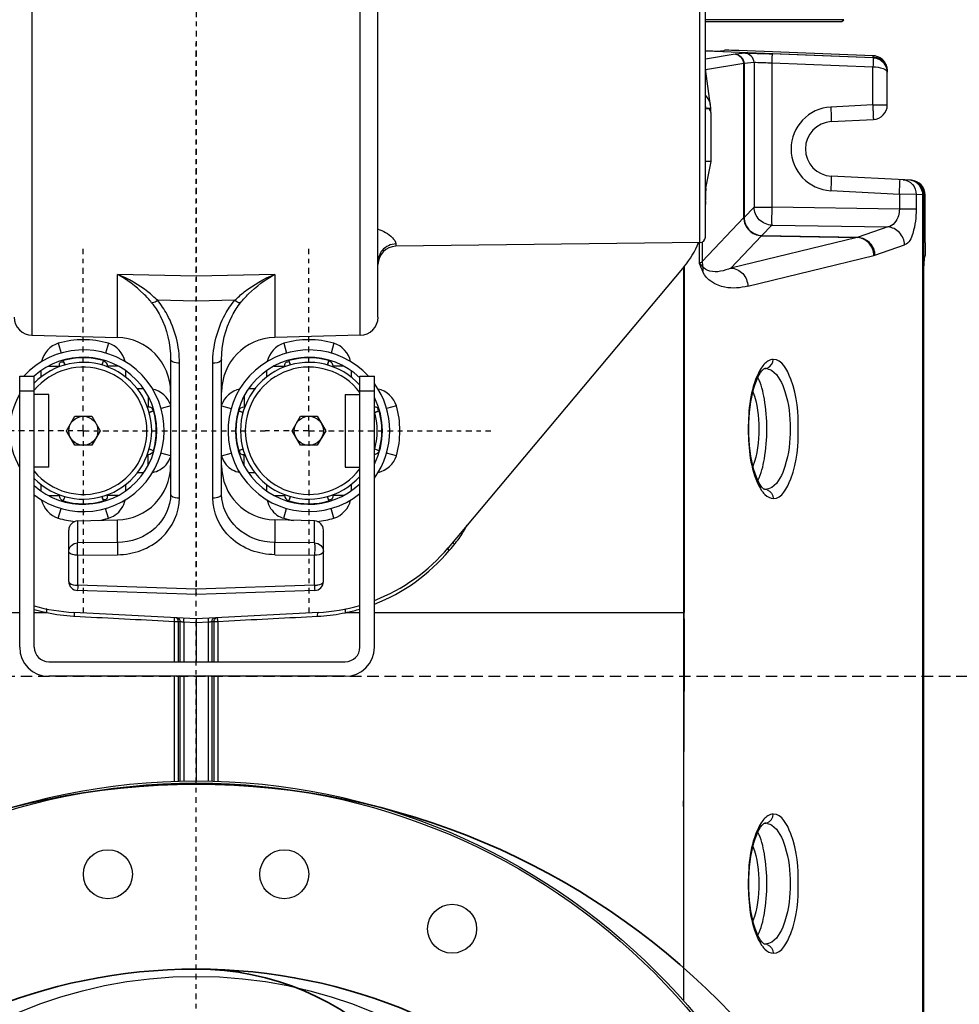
# Model space of a CAD drawing. Header units: inches. Extents: x 22575 to 24734, y 6028 to 6659.
# Tile 34 of 163: x 24589 to 24609, y 6302 to 6323. Entities that reach past the tile are written whole.
import ezdxf

# ---------------------------------------------------------------- set-up
doc = ezdxf.new("R2010")
doc.units = ezdxf.units.IN
doc.header["$LTSCALE"] = 0.5
doc.header["$MEASUREMENT"] = 0
doc.linetypes.add('CENTER', pattern=[2, 1.25, -0.25, 0.25, -0.25])
doc.linetypes.add('DASHED', pattern=[0.75, 0.5, -0.25])
doc.layers.add('CL', color=1, linetype='Continuous')
doc.layers.add('D-EQUIP-F', color=132, linetype='DASHED', lineweight=30)
doc.layers.add('D-PIPE-LARG', color=153, linetype='Continuous', lineweight=35)

# ---------------------------------------------------------------- blocks, each defined once
blk = doc.blocks.new('Flygt Large 14 MGD')
at = {"color": 7, "linetype": 'Continuous'}
for p, q in [((24484.731, 6566.366), (24484.731, 6536.857)), ((24484.75, 6566.366), (24484.75, 6536.857)), ((24489.931, 6538.426), (24489.931, 6554.305)), ((24488.163, 6553.078), (24488.172, 6553.078)), ((24488.163, 6553.078), (24488.174, 6553.077)), ((24488.172, 6553.078), (24488.174, 6553.078)), ((24488.163, 6550.461), (24488.174, 6550.461)), ((24488.172, 6550.461), (24488.163, 6550.461)), ((24488.174, 6550.461), (24488.172, 6550.461)), ((24500.014, 6547.281), (24500.014, 6549.557)), ((24500.092, 6549.555), (24500.092, 6547.281)), ((24500.138, 6547.281), (24500.138, 6549.553)), ((24500.215, 6549.551), (24500.215, 6547.281)), ((24500.482, 6547.281), (24500.482, 6549.539)), ((24500.748, 6547.281), (24500.748, 6549.551)), ((24500.825, 6549.553), (24500.825, 6547.281)), ((24500.871, 6547.281), (24500.871, 6549.555)), ((24500.949, 6549.557), (24500.949, 6547.281)), ((24497.253, 6547.281), (24503.671, 6547.281)), ((24503.671, 6546.966), (24497.253, 6546.966)), ((24500.014, 6546.093), (24500.014, 6546.966)), ((24500.092, 6546.966), (24500.092, 6546.093)), ((24500.138, 6546.096), (24500.138, 6546.966)), ((24500.215, 6546.966), (24500.215, 6546.103)), ((24500.482, 6546.036), (24500.482, 6546.966)), ((24500.748, 6546.103), (24500.748, 6546.966)), ((24500.825, 6546.966), (24500.825, 6546.096)), ((24500.871, 6546.093), (24500.871, 6546.966)), ((24500.949, 6546.966), (24500.949, 6546.093)), ((24496.623, 6546.651), (24496.623, 6540.785)), ((24496.938, 6546.651), (24496.938, 6540.785)), ((24503.986, 6546.651), (24503.986, 6540.785)), ((24504.301, 6546.651), (24504.301, 6540.785)), ((24497.835, 6545.898), (24500.482, 6546.036)), ((24500.014, 6546.093), (24499.771, 6546.08)), ((24500.138, 6546.096), (24500.092, 6546.095)), ((24500.482, 6546.117), (24500.215, 6546.103)), ((24500.748, 6546.103), (24500.482, 6546.117)), ((24500.482, 6546.036), (24503.129, 6545.898)), ((24500.871, 6546.093), (24500.825, 6546.097)), ((24501.192, 6546.08), (24500.949, 6546.093)), ((24489.914, 6538.411), (24489.914, 6545.903)), ((24496.623, 6545.903), (24489.931, 6545.903)), ((24489.932, 6538.428), (24489.932, 6545.903)), ((24497.25, 6545.903), (24496.938, 6545.903)), ((24503.986, 6545.903), (24503.713, 6545.903)), ((24511.05, 6545.903), (24504.301, 6545.903)), ((24497.916, 6545.422), (24500.477, 6545.51)), ((24497.918, 6545.311), (24500.482, 6545.397)), ((24500.477, 6545.51), (24503.048, 6545.422)), ((24500.482, 6545.397), (24503.046, 6545.311)), ((24497.726, 6545.226), (24497.726, 6544.116)), ((24497.918, 6545.311), (24497.918, 6544.661)), ((24503.046, 6544.661), (24503.046, 6545.311)), ((24503.238, 6545.226), (24503.238, 6544.116)), ((24489.918, 6538.411), (24495.025, 6544.497)), ((24494.964, 6544.514), (24494.903, 6544.441)), ((24495.001, 6544.558), (24494.964, 6544.514)), ((24498.78, 6544.65), (24497.918, 6544.661)), ((24503.046, 6544.661), (24502.183, 6544.65)), ((24494.903, 6544.441), (24494.891, 6544.427)), ((24497.918, 6544.395), (24497.918, 6543.919)), ((24497.918, 6544.395), (24498.78, 6544.384)), ((24498.78, 6543.896), (24498.78, 6544.384)), ((24502.183, 6544.384), (24503.046, 6544.395)), ((24502.183, 6544.384), (24502.183, 6543.896)), ((24503.046, 6543.919), (24503.046, 6544.395)), ((24497.498, 6543.86), (24497.559, 6543.647)), ((24497.918, 6543.919), (24498.78, 6543.896)), ((24498.583, 6543.86), (24498.523, 6543.647)), ((24503.046, 6543.919), (24502.183, 6543.896)), ((24502.38, 6543.86), (24502.441, 6543.647)), ((24503.465, 6543.86), (24503.404, 6543.647)), ((24497.603, 6543.494), (24497.606, 6543.485)), ((24497.644, 6543.392), (24497.606, 6543.485)), ((24498.476, 6543.485), (24498.437, 6543.392)), ((24498.479, 6543.494), (24498.476, 6543.485)), ((24500.122, 6543.42), (24500.122, 6540.504)), ((24500.841, 6543.42), (24500.841, 6540.504)), ((24502.485, 6543.494), (24502.488, 6543.485)), ((24502.526, 6543.392), (24502.488, 6543.485)), ((24503.358, 6543.485), (24503.319, 6543.392)), ((24503.361, 6543.494), (24503.358, 6543.485)), ((24488.163, 6543.235), (24488.172, 6543.235)), ((24488.163, 6543.235), (24488.174, 6543.235)), ((24488.172, 6543.235), (24488.174, 6543.235)), ((24497.129, 6543.132), (24497.129, 6543.269)), ((24497.29, 6543.367), (24497.522, 6543.367)), ((24497.522, 6543.367), (24497.527, 6543.354)), ((24497.522, 6543.367), (24497.522, 6543.352)), ((24498.554, 6543.354), (24498.559, 6543.367)), ((24498.791, 6543.367), (24498.559, 6543.367)), ((24498.559, 6543.352), (24498.559, 6543.367)), ((24498.953, 6543.269), (24498.953, 6543.132)), ((24499.931, 6543.335), (24499.931, 6540.42)), ((24501.033, 6540.42), (24501.033, 6543.335)), ((24502.011, 6543.132), (24502.011, 6543.269)), ((24502.172, 6543.367), (24502.404, 6543.367)), ((24502.404, 6543.367), (24502.409, 6543.354)), ((24502.404, 6543.367), (24502.404, 6543.352)), ((24503.436, 6543.354), (24503.441, 6543.367)), ((24503.673, 6543.367), (24503.441, 6543.367)), ((24503.441, 6543.352), (24503.441, 6543.367)), ((24503.834, 6543.269), (24503.834, 6543.132)), ((24499.206, 6542.878), (24499.343, 6542.878)), ((24501.62, 6542.878), (24501.757, 6542.878)), ((24497.253, 6542.754), (24496.938, 6542.754)), ((24497.253, 6541.179), (24497.253, 6542.754)), ((24499.441, 6542.717), (24499.441, 6542.485)), ((24501.522, 6542.717), (24501.522, 6542.485)), ((24503.671, 6542.754), (24503.986, 6542.754)), ((24503.671, 6542.754), (24503.671, 6541.179)), ((24496.147, 6542.509), (24496.36, 6542.448)), ((24496.513, 6542.404), (24496.522, 6542.401)), ((24496.522, 6542.401), (24496.615, 6542.363)), ((24499.441, 6542.485), (24499.427, 6542.485)), ((24499.441, 6542.485), (24499.429, 6542.48)), ((24499.467, 6542.363), (24499.56, 6542.401)), ((24499.569, 6542.404), (24499.56, 6542.401)), ((24499.934, 6542.509), (24499.722, 6542.448)), ((24501.029, 6542.509), (24501.242, 6542.448)), ((24501.395, 6542.404), (24501.404, 6542.401)), ((24501.404, 6542.401), (24501.497, 6542.363)), ((24501.536, 6542.485), (24501.522, 6542.485)), ((24501.535, 6542.48), (24501.522, 6542.485)), ((24497.677, 6541.966), (24497.859, 6542.281)), ((24497.859, 6542.281), (24498.223, 6542.281)), ((24498.223, 6542.281), (24498.404, 6541.966)), ((24502.559, 6541.966), (24502.741, 6542.281)), ((24502.741, 6542.281), (24503.105, 6542.281)), ((24503.105, 6542.281), (24503.286, 6541.966)), ((24497.859, 6541.651), (24497.677, 6541.966)), ((24498.404, 6541.966), (24498.223, 6541.651)), ((24502.741, 6541.651), (24502.559, 6541.966)), ((24503.286, 6541.966), (24503.105, 6541.651)), ((24496.513, 6541.528), (24496.522, 6541.531)), ((24496.615, 6541.57), (24496.522, 6541.531)), ((24498.223, 6541.651), (24497.859, 6541.651)), ((24499.56, 6541.531), (24499.467, 6541.57)), ((24499.569, 6541.528), (24499.56, 6541.531)), ((24501.395, 6541.528), (24501.404, 6541.531)), ((24501.497, 6541.57), (24501.404, 6541.531)), ((24503.105, 6541.651), (24502.741, 6541.651)), ((24496.147, 6541.424), (24496.359, 6541.484)), ((24499.427, 6541.448), (24499.441, 6541.448)), ((24499.429, 6541.452), (24499.441, 6541.448)), ((24499.441, 6541.215), (24499.441, 6541.448)), ((24499.934, 6541.424), (24499.722, 6541.484)), ((24501.029, 6541.424), (24501.241, 6541.484)), ((24501.522, 6541.448), (24501.535, 6541.452)), ((24501.522, 6541.448), (24501.536, 6541.448)), ((24501.522, 6541.215), (24501.522, 6541.448)), ((24496.938, 6541.1), (24496.623, 6541.1)), ((24497.253, 6541.179), (24496.938, 6541.179)), ((24503.671, 6541.179), (24503.986, 6541.179)), ((24504.301, 6541.1), (24503.986, 6541.1)), ((24499.344, 6541.054), (24499.206, 6541.054)), ((24501.757, 6541.054), (24501.62, 6541.054)), ((24496.938, 6540.785), (24496.623, 6540.785)), ((24497.129, 6540.663), (24497.129, 6540.8)), ((24498.953, 6540.8), (24498.953, 6540.663)), ((24502.011, 6540.663), (24502.011, 6540.8)), ((24503.834, 6540.8), (24503.834, 6540.663)), ((24504.301, 6540.785), (24503.986, 6540.785)), ((24488.163, 6540.618), (24488.174, 6540.619)), ((24488.172, 6540.618), (24488.163, 6540.618)), ((24488.174, 6540.618), (24488.172, 6540.618)), ((24497.29, 6540.566), (24497.522, 6540.566)), ((24497.522, 6540.58), (24497.522, 6540.566)), ((24497.527, 6540.578), (24497.522, 6540.566)), ((24497.603, 6540.438), (24497.606, 6540.447)), ((24497.606, 6540.447), (24497.644, 6540.54)), ((24498.437, 6540.54), (24498.476, 6540.447)), ((24498.479, 6540.438), (24498.476, 6540.447)), ((24498.559, 6540.566), (24498.554, 6540.578)), ((24498.559, 6540.566), (24498.559, 6540.58)), ((24498.792, 6540.566), (24498.559, 6540.566)), ((24502.172, 6540.566), (24502.404, 6540.566)), ((24502.404, 6540.58), (24502.404, 6540.566)), ((24502.409, 6540.578), (24502.404, 6540.566)), ((24502.485, 6540.438), (24502.488, 6540.447)), ((24502.488, 6540.447), (24502.526, 6540.54)), ((24503.319, 6540.54), (24503.358, 6540.447)), ((24503.361, 6540.438), (24503.358, 6540.447)), ((24503.441, 6540.566), (24503.436, 6540.578)), ((24503.441, 6540.566), (24503.441, 6540.58)), ((24503.674, 6540.566), (24503.441, 6540.566)), ((24497.498, 6540.073), (24497.559, 6540.285)), ((24498.583, 6540.073), (24498.523, 6540.285)), ((24502.38, 6540.073), (24502.441, 6540.285)), ((24503.465, 6540.073), (24503.404, 6540.285)), ((24496.928, 6539.898), (24498.78, 6539.947)), ((24496.928, 6539.898), (24496.928, 6515.286)), ((24498.78, 6538.583), (24498.78, 6539.947)), ((24504.035, 6539.898), (24502.183, 6539.947)), ((24502.183, 6539.947), (24502.183, 6538.583)), ((24504.035, 6515.286), (24504.035, 6539.898)), ((24496.545, 6539.504), (24496.545, 6515.68)), ((24499.642, 6539.142), (24500.482, 6539.158)), ((24500.482, 6539.158), (24501.321, 6539.142)), ((24488.54, 6538.835), (24485.811, 6538.172)), ((24498.78, 6538.583), (24500.482, 6538.616)), ((24500.482, 6538.616), (24502.183, 6538.583)), ((24486.175, 6537.78), (24488.904, 6538.443)), ((24488.904, 6538.443), (24488.241, 6537.744)), ((24488.626, 6537.352), (24489.527, 6538.302)), ((24489.527, 6537.881), (24489.527, 6538.302)), ((24489.592, 6537.892), (24489.592, 6538.338)), ((24484.714, 6538.212), (24484.717, 6538.217)), ((24485.791, 6538.166), (24485.145, 6537.944)), ((24484.699, 6537.898), (24484.699, 6536.859)), ((24489.575, 6537.892), (24496.156, 6537.972)), ((24489.575, 6537.892), (24489.575, 6528.457)), ((24496.156, 6537.922), (24496.156, 6537.972)), ((24485.509, 6537.554), (24486.154, 6537.776)), ((24488.238, 6537.74), (24486.154, 6537.776)), ((24488.241, 6537.744), (24486.175, 6537.78)), ((24488.238, 6537.74), (24488.021, 6537.515)), ((24488.238, 6537.74), (24488.241, 6537.744)), ((24489.458, 6537.774), (24489.458, 6528.27)), ((24488.021, 6537.515), (24485.509, 6537.554)), ((24488.405, 6537.125), (24488.621, 6537.348)), ((24488.621, 6537.348), (24488.622, 6537.349)), ((24488.621, 6534.012), (24488.621, 6537.348)), ((24488.626, 6537.352), (24488.626, 6534.012)), ((24484.897, 6537.167), (24485.26, 6537.167)), ((24484.897, 6536.85), (24484.897, 6537.167)), ((24485.26, 6537.167), (24488.021, 6537.125)), ((24485.26, 6536.846), (24485.26, 6537.167)), ((24488.405, 6537.125), (24488.021, 6537.125)), ((24488.021, 6534.003), (24488.021, 6537.125)), ((24488.405, 6533.99), (24488.405, 6537.125)), ((24484.699, 6536.859), (24484.731, 6536.857)), ((24484.731, 6536.857), (24484.75, 6536.857)), ((24484.75, 6536.857), (24484.897, 6536.85)), ((24484.897, 6536.85), (24485.26, 6536.846)), ((24486.744, 6536.768), (24485.26, 6536.846)), ((24489.454, 6536.986), (24489.447, 6536.952)), ((24489.447, 6536.952), (24489.458, 6536.952)), ((24489.447, 6536.952), (24489.449, 6536.775)), ((24489.448, 6536.717), (24489.334, 6536.136)), ((24489.458, 6536.717), (24489.448, 6536.717)), ((24489.449, 6536.775), (24489.458, 6536.775)), ((24484.998, 6536.544), (24486.733, 6536.453)), ((24489.334, 6536.136), (24489.458, 6536.134)), ((24489.334, 6536.136), (24489.334, 6535.101)), ((24486.733, 6535.274), (24485.82, 6535.226)), ((24485.521, 6534.912), (24485.521, 6534.205)), ((24485.831, 6534.912), (24485.521, 6534.912)), ((24485.831, 6534.912), (24486.744, 6534.959)), ((24485.831, 6534.912), (24485.831, 6534.089)), ((24489.34, 6535.064), (24489.34, 6534.99)), ((24489.344, 6534.93), (24489.458, 6534.132)), ((24485.521, 6534.198), (24485.521, 6534.164)), ((24488.021, 6534.003), (24485.831, 6534.089)), ((24489.455, 6534.145), (24488.626, 6534.012)), ((24485.824, 6533.893), (24488.017, 6533.807)), ((24489.444, 6533.74), (24485.824, 6533.883)), ((24485.824, 6533.883), (24485.824, 6533.849)), ((24485.824, 6533.849), (24488.736, 6533.734)), ((24488.621, 6534.012), (24488.405, 6533.99)), ((24488.626, 6534.012), (24488.621, 6534.012)), ((24488.809, 6533.815), (24488.814, 6533.816)), ((24488.814, 6533.816), (24489.458, 6533.919)), ((24488.593, 6533.793), (24488.809, 6533.815)), ((24489.05, 6533.736), (24489.052, 6533.737))]:
    blk.add_line(p, q, dxfattribs=at)
at = {"color": 6, "linetype": 'Continuous'}
for p, q in [((24486.504, 6533.108), (24486.465, 6533.068)), ((24486.465, 6533.068), (24489.458, 6533.068)), ((24489.458, 6533.108), (24486.504, 6533.108))]:
    blk.add_line(p, q, dxfattribs=at)
at = {"color": 7, "linetype": 'Continuous'}
for points in [[(24488.174, 6553.078), (24488.179, 6553.076), (24488.19, 6553.07), (24488.207, 6553.056), (24488.233, 6553.03), (24488.263, 6552.99), (24488.294, 6552.939), (24488.324, 6552.881), (24488.354, 6552.813), (24488.382, 6552.737), (24488.408, 6552.652), (24488.432, 6552.56), (24488.454, 6552.461), (24488.473, 6552.355), (24488.489, 6552.245), (24488.502, 6552.13), (24488.511, 6552.011), (24488.516, 6551.891), (24488.518, 6551.769), (24488.516, 6551.648), (24488.511, 6551.527), (24488.502, 6551.409), (24488.489, 6551.294), (24488.473, 6551.184), (24488.454, 6551.078), (24488.432, 6550.979), (24488.408, 6550.887), (24488.382, 6550.802), (24488.354, 6550.726), (24488.325, 6550.658), (24488.294, 6550.599), (24488.263, 6550.549), (24488.233, 6550.509), (24488.207, 6550.482), (24488.19, 6550.469), (24488.179, 6550.463), (24488.174, 6550.461)], [(24497.644, 6543.392), (24497.634, 6543.418), (24497.62, 6543.451), (24497.606, 6543.485)], [(24498.476, 6543.485), (24498.462, 6543.451), (24498.448, 6543.418), (24498.437, 6543.392)], [(24502.526, 6543.392), (24502.516, 6543.418), (24502.502, 6543.451), (24502.488, 6543.485)], [(24503.358, 6543.485), (24503.344, 6543.451), (24503.33, 6543.418), (24503.319, 6543.392)], [(24488.174, 6543.235), (24488.179, 6543.233), (24488.19, 6543.227), (24488.207, 6543.214), (24488.233, 6543.187), (24488.263, 6543.147), (24488.294, 6543.097), (24488.324, 6543.038), (24488.354, 6542.971), (24488.382, 6542.894), (24488.408, 6542.81), (24488.432, 6542.717), (24488.454, 6542.618), (24488.473, 6542.513), (24488.489, 6542.402), (24488.502, 6542.287), (24488.511, 6542.169), (24488.516, 6542.048), (24488.518, 6541.927), (24488.516, 6541.805), (24488.511, 6541.685), (24488.502, 6541.567), (24488.489, 6541.452), (24488.473, 6541.341), (24488.454, 6541.236), (24488.432, 6541.136), (24488.408, 6541.044), (24488.382, 6540.959), (24488.354, 6540.883), (24488.325, 6540.815), (24488.294, 6540.757), (24488.263, 6540.706), (24488.233, 6540.666), (24488.207, 6540.64), (24488.19, 6540.626), (24488.179, 6540.62), (24488.174, 6540.618)], [(24496.522, 6542.401), (24496.556, 6542.387), (24496.589, 6542.373), (24496.615, 6542.363)], [(24499.467, 6542.363), (24499.492, 6542.373), (24499.526, 6542.387), (24499.56, 6542.401)], [(24501.404, 6542.401), (24501.438, 6542.387), (24501.471, 6542.373), (24501.497, 6542.363)], [(24496.615, 6541.57), (24496.589, 6541.559), (24496.556, 6541.545), (24496.522, 6541.531)], [(24499.56, 6541.531), (24499.526, 6541.545), (24499.492, 6541.559), (24499.467, 6541.57)], [(24501.497, 6541.57), (24501.471, 6541.559), (24501.438, 6541.545), (24501.404, 6541.531)], [(24497.606, 6540.447), (24497.62, 6540.481), (24497.634, 6540.515), (24497.644, 6540.54)], [(24498.437, 6540.54), (24498.448, 6540.515), (24498.462, 6540.481), (24498.476, 6540.447)], [(24502.488, 6540.447), (24502.502, 6540.481), (24502.516, 6540.515), (24502.526, 6540.54)], [(24503.319, 6540.54), (24503.33, 6540.515), (24503.344, 6540.481), (24503.358, 6540.447)], [(24485.791, 6538.166), (24485.793, 6538.167), (24485.795, 6538.168), (24485.798, 6538.168), (24485.8, 6538.169), (24485.802, 6538.17), (24485.804, 6538.17), (24485.807, 6538.171), (24485.809, 6538.171), (24485.811, 6538.172)]]:
    blk.add_lwpolyline(points, dxfattribs=at)
for centre, radius in [((24500.482, 6563.62), 14.075), ((24500.482, 6563.62), 14.028), ((24500.482, 6563.62), 9.843), ((24494.941, 6552.745), 0.531), ((24498.573, 6551.565), 0.531), ((24502.391, 6551.565), 0.531), ((24498.041, 6541.966), 0.315), ((24502.923, 6541.966), 0.315)]:
    blk.add_circle(centre, radius, dxfattribs=at)
for centre, radius, start, end in [((24488.174, 6553.254), 0.176, 251.6616, 266.5794), ((24488.162, 6550.688), 0.228, 258.2736, 270.3686), ((24488.174, 6550.284), 0.177, 93.4507, 108.4215), ((24810.942, 6546.738), 321.029, 179.40028, 180.14909), ((24497.253, 6546.651), 0.63, 90, 180), ((24503.671, 6546.651), 0.63, 0, 90), ((24497.253, 6546.651), 0.315, 90, 180), ((24503.671, 6546.651), 0.315, 0, 90), ((24498.052, 6542.051), 3.935, 93.9115, 101.7314), ((24498.051, 6542.057), 3.928, 92.9176, 93.9057), ((24502.913, 6542.057), 3.929, 86.775, 87.0823), ((24502.912, 6542.05), 3.935, 78.2674, 86.7678), ((24498.041, 6541.966), 3.937, 93, 106.2653), ((24498.051, 6542.015), 3.97, 102.3028, 106.2826), ((24498.051, 6542.017), 3.968, 102.0769, 102.3021), ((24498.051, 6542.017), 3.968, 101.6359, 102.0769), ((24502.923, 6541.966), 3.937, 74.3321, 87), ((24502.913, 6542.017), 3.967, 77.9238, 78.3642), ((24502.913, 6542.017), 3.968, 77.6979, 77.9238), ((24502.913, 6542.015), 3.969, 74.31, 77.6975), ((24498.041, 6541.966), 3.937, 111.1131, 140), ((24497.923, 6545.226), 0.197, 91.9371, 180.0111), ((24503.041, 6545.226), 0.197, 0, 88.0488), ((24496.783, 6542.892), 2.438, 145.8526, 152.6407), ((24496.517, 6543.072), 2.116, 141.1245, 145.8511), ((24496.364, 6543.193), 1.921, 140.0478, 141.062), ((24497.923, 6544.116), 0.197, 180, 268.5), ((24503.041, 6544.116), 0.197, 271.5, 0), ((24498.041, 6541.966), 1.97, 95.3301, 105.9891), ((24498.041, 6541.966), 1.97, 74.0109, 80.3403), ((24498.749, 6542.716), 1.181, 0, 88.5), ((24502.214, 6542.716), 1.181, 91.5, 180), ((24502.923, 6541.966), 1.97, 99.6597, 105.9891), ((24502.923, 6541.966), 1.97, 74.0109, 84.6699), ((24498.041, 6541.966), 1.75, 222.5043, 129.0863), ((24502.923, 6541.966), 1.75, 52.5491, 317.4964), ((24498.041, 6541.966), 1.591, 226.0698, 133.9192), ((24498.041, 6541.966), 1.48, 221.8634, 138.1366), ((24498.041, 6541.966), 1.58, 74.0108, 105.9893), ((24502.923, 6541.966), 1.591, 48.0038, 311.9975), ((24502.923, 6541.966), 1.48, 44.0962, 315.9038), ((24502.923, 6541.966), 1.58, 74.0108, 105.9893), ((24488.174, 6543.411), 0.176, 251.6616, 266.5794), ((24498.041, 6541.966), 1.378, 216.862, 143.1391), ((24502.923, 6541.966), 1.378, 39.509, 320.4922), ((24498.041, 6541.966), 1.75, 144.1482, 215.8694), ((24498.041, 6541.966), 1.591, 153.1068, 206.8876), ((24502.923, 6541.966), 1.591, 329.9165, 29.9392), ((24498.041, 6541.966), 1.97, 164.0109, 195.9891), ((24498.041, 6541.966), 1.58, 164.0108, 195.9893), ((24498.041, 6541.966), 1.48, 163.2786, 196.7214), ((24498.041, 6541.966), 1.58, 344.0108, 15.9893), ((24502.923, 6541.966), 1.58, 164.0108, 195.9893), ((24498.749, 6541.127), 1.181, 271.4999, 0), ((24502.214, 6541.127), 1.181, 180, 268.5001), ((24488.162, 6540.846), 0.228, 258.2736, 270.3686), ((24488.174, 6540.442), 0.177, 93.4507, 108.4215), ((24498.041, 6541.966), 1.58, 254.0108, 285.9893), ((24502.923, 6541.966), 1.58, 254.0108, 285.9893), ((24498.041, 6541.966), 1.97, 254.0109, 285.9891), ((24502.923, 6541.966), 1.97, 254.0109, 285.9891), ((24496.938, 6539.505), 0.394, 91.4999, 180), ((24504.025, 6539.505), 0.394, 0, 88.5001), ((24489.132, 6538.299), 0.395, 0.5092, 16.8947), ((24491.427, 6537.146), 1.969, 140.0095, 157.7611), ((24496.151, 6538.366), 0.394, 270.7, 0), ((24489.576, 6537.774), 0.118, 90.7, 180), ((24486.225, 6537.499), 0.286, 100.0967, 104.2356), ((24488.484, 6537.536), 0.232, 306.6952, 307.6696), ((24485.046, 6536.857), 0.315, 179.9963, 266.9236), ((24486.697, 6535.864), 0.906, 272.997, 87.0036), ((24485.044, 6536.819), 0.277, 260.5113, 266.983), ((24486.702, 6535.864), 0.591, 273.003, 86.9978), ((24485.836, 6534.912), 0.315, 93, 180), ((24489.757, 6534.988), 0.417, 179.7315, 188.0572), ((24489.754, 6534.988), 0.414, 188.1166, 197.0077), ((24489.314, 6533.632), 1.357, 85.2089, 86.1796), ((24489.314, 6533.631), 1.358, 84.831, 85.2086), ((24485.839, 6534.164), 0.318, 180.0557, 194.8648)]:
    blk.add_arc(centre, radius, start, end, dxfattribs=at)
for centre, major_axis, ratio, start_param, end_param in [((24489.452, 6537.1), (0, -0.118), 0.052408, 0.261799, 1.284251), ((24485.015, 6536.859), (0.315, -0.017), 0.998671, -3.089302, -1.570796), ((24489.447, 6536.763), (0, -0.0472), 0.052408, 0.261799, 1.832596), ((24489.444, 6533.72), (0.394, -0.016), 0.051492, -4.710349, -3.226821)]:
    blk.add_ellipse(centre, major_axis=major_axis, ratio=ratio, start_param=start_param, end_param=end_param, dxfattribs=at)
for points, knots in [([(24487.988, 6553.274), (24487.799, 6553.275), (24487.473, 6552.633), (24487.429, 6551.769), (24487.473, 6550.905), (24487.799, 6550.264), (24487.988, 6550.264)], [0, 0, 0, 0, 0.170991, 0.500054, 0.829045, 1, 1, 1, 1]), ([(24488.225, 6553.123), (24488.208, 6553.146), (24488.148, 6553.219), (24488.055, 6553.274), (24487.988, 6553.274)], [0, 0, 0, 0, 0.30378, 1, 1, 1, 1]), ([(24488.021, 6550.505), (24487.871, 6550.603), (24487.672, 6551.056), (24487.59, 6551.77), (24487.672, 6552.484), (24487.871, 6552.936), (24488.021, 6553.033)], [0, 0, 0, 0, 0.198276, 0.500123, 0.801886, 1, 1, 1, 1]), ([(24488.323, 6552.883), (24488.248, 6552.739), (24488.156, 6552.364), (24488.111, 6551.769), (24488.156, 6551.175), (24488.248, 6550.799), (24488.324, 6550.656)], [0, 0, 0, 0, 0.214277, 0.500058, 0.785784, 1, 1, 1, 1]), ([(24488.311, 6550.56), (24488.491, 6550.932), (24488.57, 6551.776), (24488.488, 6552.622), (24488.305, 6552.989)], [0, 0, 0, 0, 0.501506, 1, 1, 1, 1]), ([(24488.429, 6550.966), (24488.33, 6551.219), (24488.274, 6551.769), (24488.33, 6552.32), (24488.429, 6552.573)], [0, 0, 0, 0, 0.500004, 1, 1, 1, 1]), ([(24487.988, 6550.264), (24488.009, 6550.264), (24488.109, 6550.281), (24488.185, 6550.36), (24488.231, 6550.423)], [0, 0, 0, 0, 0.212824, 1, 1, 1, 1]), ([(24497.851, 6545.98), (24497.852, 6545.961), (24497.851, 6545.938), (24497.844, 6545.898), (24497.835, 6545.898)], [0, 0, 0, 0, 0.675639, 1, 1, 1, 1]), ([(24500.014, 6546.093), (24500.015, 6546.076), (24500.015, 6546.049), (24500.017, 6546.023), (24500.015, 6546.013)], [0, 0, 0, 0, 0.645438, 1, 1, 1, 1]), ([(24500.092, 6546.093), (24500.08, 6546.093), (24500.054, 6546.093), (24500.028, 6546.093), (24500.014, 6546.093)], [0, 0, 0, 0, 0.458809, 1, 1, 1, 1]), ([(24500.215, 6546.103), (24500.201, 6546.102), (24500.176, 6546.1), (24500.15, 6546.097), (24500.138, 6546.096)], [0, 0, 0, 0, 0.541092, 1, 1, 1, 1]), ([(24500.216, 6546.101), (24500.216, 6546.083), (24500.21, 6546.065), (24500.223, 6546.023), (24500.215, 6546.022)], [0, 0, 0, 0, 0.703863, 1, 1, 1, 1]), ([(24500.748, 6546.103), (24500.747, 6546.084), (24500.754, 6546.066), (24500.74, 6546.023), (24500.748, 6546.022)], [0, 0, 0, 0, 0.703936, 1, 1, 1, 1]), ([(24500.825, 6546.096), (24500.814, 6546.097), (24500.788, 6546.1), (24500.762, 6546.102), (24500.748, 6546.103)], [0, 0, 0, 0, 0.45892, 1, 1, 1, 1]), ([(24500.871, 6546.093), (24500.87, 6546.077), (24500.875, 6546.044), (24500.899, 6546.02), (24500.913, 6546.015)], [0, 0, 0, 0, 0.543043, 1, 1, 1, 1]), ([(24500.949, 6546.093), (24500.935, 6546.093), (24500.909, 6546.093), (24500.883, 6546.093), (24500.871, 6546.093)], [0, 0, 0, 0, 0.540824, 1, 1, 1, 1]), ([(24500.949, 6546.093), (24500.948, 6546.075), (24500.948, 6546.049), (24500.946, 6546.022), (24500.948, 6546.013)], [0, 0, 0, 0, 0.662375, 1, 1, 1, 1]), ([(24503.113, 6545.98), (24503.112, 6545.961), (24503.113, 6545.938), (24503.12, 6545.898), (24503.129, 6545.898)], [0, 0, 0, 0, 0.677258, 1, 1, 1, 1]), ([(24497.247, 6545.902), (24497.25, 6545.884), (24497.254, 6545.86), (24497.248, 6545.822), (24497.238, 6545.82)], [0, 0, 0, 0, 0.664619, 1, 1, 1, 1]), ([(24503.716, 6545.902), (24503.713, 6545.884), (24503.71, 6545.86), (24503.716, 6545.822), (24503.725, 6545.82)], [0, 0, 0, 0, 0.667763, 1, 1, 1, 1]), ([(24497.918, 6545.311), (24497.917, 6545.338), (24497.929, 6545.362), (24497.906, 6545.422), (24497.916, 6545.422)], [0, 0, 0, 0, 0.729075, 1, 1, 1, 1]), ([(24500.482, 6545.397), (24500.492, 6545.422), (24500.479, 6545.45), (24500.487, 6545.51), (24500.477, 6545.51)], [0, 0, 0, 0, 0.722885, 1, 1, 1, 1]), ([(24503.046, 6545.311), (24503.047, 6545.338), (24503.035, 6545.361), (24503.058, 6545.422), (24503.047, 6545.422)], [0, 0, 0, 0, 0.729093, 1, 1, 1, 1]), ([(24497.918, 6545.311), (24497.893, 6545.31), (24497.828, 6545.305), (24497.726, 6545.273), (24497.726, 6545.226)], [0, 0, 0, 0, 0.344053, 1, 1, 1, 1]), ([(24503.238, 6545.226), (24503.238, 6545.238), (24503.196, 6545.306), (24503.108, 6545.31), (24503.046, 6545.311)], [0, 0, 0, 0, 0.159373, 1, 1, 1, 1]), ([(24495.001, 6544.558), (24495.011, 6544.547), (24495.025, 6544.53), (24495.03, 6544.503), (24495.025, 6544.497)], [0, 0, 0, 0, 0.64025, 1, 1, 1, 1]), ([(24497.726, 6544.576), (24497.726, 6544.588), (24497.768, 6544.657), (24497.856, 6544.66), (24497.918, 6544.661)], [0, 0, 0, 0, 0.159373, 1, 1, 1, 1]), ([(24497.918, 6544.395), (24497.869, 6544.396), (24497.77, 6544.433), (24497.726, 6544.53), (24497.726, 6544.576)], [0, 0, 0, 0, 0.514329, 1, 1, 1, 1]), ([(24497.918, 6544.395), (24497.916, 6544.41), (24497.914, 6544.499), (24497.915, 6544.587), (24497.918, 6544.661)], [0, 0, 0, 0, 0.168227, 1, 1, 1, 1]), ([(24498.78, 6544.65), (24498.78, 6544.625), (24498.778, 6544.537), (24498.776, 6544.448), (24498.78, 6544.384)], [0, 0, 0, 0, 0.275118, 1, 1, 1, 1]), ([(24498.78, 6544.65), (24499.12, 6544.645), (24499.806, 6544.41), (24500.122, 6543.736), (24500.122, 6543.42)], [0, 0, 0, 0, 0.517896, 1, 1, 1, 1]), ([(24502.183, 6544.65), (24501.843, 6544.645), (24501.158, 6544.41), (24500.841, 6543.736), (24500.841, 6543.42)], [0, 0, 0, 0, 0.517895, 1, 1, 1, 1]), ([(24502.183, 6544.384), (24502.184, 6544.398), (24502.186, 6544.487), (24502.185, 6544.575), (24502.183, 6544.65)], [0, 0, 0, 0, 0.159872, 1, 1, 1, 1]), ([(24503.046, 6544.661), (24503.047, 6544.636), (24503.048, 6544.547), (24503.05, 6544.458), (24503.046, 6544.395)], [0, 0, 0, 0, 0.288082, 1, 1, 1, 1]), ([(24503.046, 6544.661), (24503.071, 6544.661), (24503.136, 6544.656), (24503.238, 6544.623), (24503.238, 6544.576)], [0, 0, 0, 0, 0.344053, 1, 1, 1, 1]), ([(24503.238, 6544.576), (24503.238, 6544.53), (24503.193, 6544.433), (24503.095, 6544.396), (24503.046, 6544.395)], [0, 0, 0, 0, 0.485671, 1, 1, 1, 1]), ([(24494.891, 6544.427), (24494.9, 6544.416), (24494.913, 6544.399), (24494.92, 6544.372), (24494.914, 6544.365)], [0, 0, 0, 0, 0.607597, 1, 1, 1, 1]), ([(24498.78, 6544.384), (24499.071, 6544.381), (24499.659, 6544.182), (24499.93, 6543.605), (24499.931, 6543.335)], [0, 0, 0, 0, 0.518312, 1, 1, 1, 1]), ([(24501.033, 6543.335), (24501.033, 6543.605), (24501.305, 6544.182), (24501.892, 6544.381), (24502.183, 6544.384)], [0, 0, 0, 0, 0.48169, 1, 1, 1, 1]), ([(24487.988, 6543.432), (24487.799, 6543.432), (24487.473, 6542.79), (24487.429, 6541.927), (24487.473, 6541.063), (24487.799, 6540.421), (24487.988, 6540.422)], [0, 0, 0, 0, 0.170991, 0.500054, 0.829045, 1, 1, 1, 1]), ([(24488.225, 6543.28), (24488.208, 6543.304), (24488.148, 6543.376), (24488.055, 6543.432), (24487.988, 6543.432)], [0, 0, 0, 0, 0.30378, 1, 1, 1, 1]), ([(24497.522, 6543.367), (24497.522, 6543.39), (24497.519, 6543.441), (24497.575, 6543.467), (24497.595, 6543.46)], [0, 0, 0, 0, 0.522115, 1, 1, 1, 1]), ([(24500.122, 6543.42), (24500.098, 6543.419), (24500.033, 6543.414), (24499.931, 6543.383), (24499.931, 6543.335)], [0, 0, 0, 0, 0.334955, 1, 1, 1, 1]), ([(24501.033, 6543.335), (24501.033, 6543.346), (24500.993, 6543.415), (24500.903, 6543.419), (24500.841, 6543.42)], [0, 0, 0, 0, 0.15078, 1, 1, 1, 1]), ([(24502.404, 6543.367), (24502.404, 6543.39), (24502.401, 6543.441), (24502.457, 6543.467), (24502.477, 6543.46)], [0, 0, 0, 0, 0.522115, 1, 1, 1, 1]), ([(24488.021, 6540.663), (24487.871, 6540.76), (24487.672, 6541.213), (24487.59, 6541.927), (24487.672, 6542.641), (24487.871, 6543.094), (24488.021, 6543.191)], [0, 0, 0, 0, 0.198276, 0.500123, 0.801886, 1, 1, 1, 1]), ([(24488.323, 6543.04), (24488.248, 6542.896), (24488.156, 6542.521), (24488.111, 6541.927), (24488.156, 6541.332), (24488.248, 6540.957), (24488.324, 6540.813)], [0, 0, 0, 0, 0.214277, 0.500058, 0.785784, 1, 1, 1, 1]), ([(24488.311, 6540.718), (24488.491, 6541.089), (24488.57, 6541.934), (24488.488, 6542.779), (24488.305, 6543.146)], [0, 0, 0, 0, 0.501506, 1, 1, 1, 1]), ([(24488.429, 6541.123), (24488.33, 6541.376), (24488.274, 6541.927), (24488.33, 6542.478), (24488.429, 6542.73)], [0, 0, 0, 0, 0.500004, 1, 1, 1, 1]), ([(24499.441, 6542.485), (24499.465, 6542.485), (24499.516, 6542.488), (24499.541, 6542.432), (24499.535, 6542.411)], [0, 0, 0, 0, 0.522115, 1, 1, 1, 1]), ([(24496.624, 6541.448), (24496.603, 6541.449), (24496.556, 6541.452), (24496.541, 6541.502), (24496.547, 6541.521)], [0, 0, 0, 0, 0.517117, 1, 1, 1, 1]), ([(24501.522, 6541.448), (24501.499, 6541.447), (24501.448, 6541.444), (24501.422, 6541.5), (24501.429, 6541.521)], [0, 0, 0, 0, 0.522115, 1, 1, 1, 1]), ([(24487.988, 6540.422), (24488.009, 6540.422), (24488.109, 6540.439), (24488.185, 6540.518), (24488.231, 6540.581)], [0, 0, 0, 0, 0.212824, 1, 1, 1, 1]), ([(24498.559, 6540.566), (24498.56, 6540.542), (24498.563, 6540.491), (24498.507, 6540.465), (24498.486, 6540.472)], [0, 0, 0, 0, 0.522115, 1, 1, 1, 1]), ([(24500.122, 6540.504), (24500.118, 6540.142), (24499.998, 6539.643), (24499.725, 6539.235), (24499.642, 6539.142)], [0, 0, 0, 0, 0.743295, 1, 1, 1, 1]), ([(24499.931, 6540.42), (24499.931, 6540.431), (24499.971, 6540.5), (24500.06, 6540.504), (24500.122, 6540.504)], [0, 0, 0, 0, 0.152571, 1, 1, 1, 1]), ([(24500.841, 6540.504), (24500.841, 6540.142), (24500.964, 6539.641), (24501.24, 6539.236), (24501.321, 6539.142)], [0, 0, 0, 0, 0.74335, 1, 1, 1, 1]), ([(24500.841, 6540.504), (24500.865, 6540.504), (24500.93, 6540.499), (24501.033, 6540.468), (24501.033, 6540.42)], [0, 0, 0, 0, 0.331639, 1, 1, 1, 1]), ([(24503.441, 6540.566), (24503.442, 6540.542), (24503.444, 6540.491), (24503.389, 6540.465), (24503.368, 6540.472)], [0, 0, 0, 0, 0.522115, 1, 1, 1, 1]), ([(24499.931, 6540.42), (24499.931, 6540.095), (24499.826, 6539.649), (24499.589, 6539.281), (24499.519, 6539.194)], [0, 0, 0, 0, 0.743743, 1, 1, 1, 1]), ([(24501.445, 6539.194), (24501.374, 6539.281), (24501.137, 6539.649), (24501.033, 6540.095), (24501.033, 6540.42)], [0, 0, 0, 0, 0.256257, 1, 1, 1, 1]), ([(24499.519, 6539.194), (24499.465, 6539.127), (24499.249, 6538.89), (24498.988, 6538.693), (24498.78, 6538.583)], [0, 0, 0, 0, 0.2679, 1, 1, 1, 1]), ([(24499.642, 6539.141), (24499.63, 6539.15), (24499.592, 6539.173), (24499.549, 6539.196), (24499.519, 6539.194)], [0, 0, 0, 0, 0.328803, 1, 1, 1, 1]), ([(24501.445, 6539.194), (24501.437, 6539.194), (24501.392, 6539.188), (24501.352, 6539.163), (24501.321, 6539.141)], [0, 0, 0, 0, 0.164373, 1, 1, 1, 1]), ([(24501.445, 6539.194), (24501.499, 6539.127), (24501.715, 6538.889), (24501.976, 6538.693), (24502.183, 6538.583)], [0, 0, 0, 0, 0.269049, 1, 1, 1, 1]), ([(24499.642, 6539.142), (24499.578, 6539.078), (24499.321, 6538.85), (24499.017, 6538.674), (24498.78, 6538.583)], [0, 0, 0, 0, 0.262975, 1, 1, 1, 1]), ([(24501.321, 6539.142), (24501.385, 6539.078), (24501.643, 6538.85), (24501.947, 6538.675), (24502.183, 6538.583)], [0, 0, 0, 0, 0.262158, 1, 1, 1, 1]), ([(24488.54, 6538.835), (24488.701, 6538.874), (24489.063, 6538.917), (24489.437, 6538.703), (24489.515, 6538.525)], [0, 0, 0, 0, 0.459958, 1, 1, 1, 1]), ([(24488.904, 6538.443), (24488.81, 6538.448), (24488.618, 6538.542), (24488.543, 6538.738), (24488.54, 6538.835)], [0, 0, 0, 0, 0.490465, 1, 1, 1, 1]), ([(24488.904, 6538.443), (24489.047, 6538.501), (24489.269, 6538.573), (24489.48, 6538.464), (24489.51, 6538.414)], [0, 0, 0, 0, 0.727152, 1, 1, 1, 1]), ([(24484.717, 6538.217), (24484.72, 6538.222), (24484.726, 6538.283), (24484.73, 6538.341), (24484.731, 6538.394)], [0, 0, 0, 0, 0.101613, 1, 1, 1, 1]), ([(24489.527, 6538.302), (24489.533, 6538.31), (24489.554, 6538.324), (24489.578, 6538.333), (24489.592, 6538.338)], [0, 0, 0, 0, 0.39198, 1, 1, 1, 1]), ([(24496.156, 6537.922), (24496.265, 6537.924), (24496.472, 6538.018), (24496.545, 6538.223), (24496.545, 6538.312)], [0, 0, 0, 0, 0.551285, 1, 1, 1, 1]), ([(24484.699, 6537.898), (24484.699, 6537.969), (24484.711, 6538.069), (24484.697, 6538.183), (24484.714, 6538.212)], [0, 0, 0, 0, 0.677333, 1, 1, 1, 1]), ([(24486.154, 6537.776), (24486.061, 6537.782), (24485.872, 6537.875), (24485.795, 6538.069), (24485.791, 6538.166)], [0, 0, 0, 0, 0.49067, 1, 1, 1, 1]), ([(24485.811, 6538.172), (24485.814, 6538.075), (24485.889, 6537.878), (24486.081, 6537.785), (24486.175, 6537.78)], [0, 0, 0, 0, 0.509535, 1, 1, 1, 1]), ([(24484.897, 6537.167), (24484.897, 6537.345), (24484.923, 6537.605), (24485.049, 6537.911), (24485.145, 6537.944)], [0, 0, 0, 0, 0.635712, 1, 1, 1, 1]), ([(24485.145, 6537.944), (24485.149, 6537.848), (24485.226, 6537.654), (24485.416, 6537.56), (24485.509, 6537.554)], [0, 0, 0, 0, 0.508723, 1, 1, 1, 1]), ([(24496.544, 6537.6), (24496.43, 6537.641), (24496.276, 6537.721), (24496.16, 6537.87), (24496.156, 6537.922)], [0, 0, 0, 0, 0.698105, 1, 1, 1, 1]), ([(24488.621, 6537.348), (24488.62, 6537.447), (24488.537, 6537.649), (24488.336, 6537.736), (24488.238, 6537.74)], [0, 0, 0, 0, 0.500269, 1, 1, 1, 1]), ([(24488.622, 6537.349), (24488.621, 6537.447), (24488.538, 6537.65), (24488.337, 6537.736), (24488.238, 6537.74)], [0, 0, 0, 0, 0.499377, 1, 1, 1, 1]), ([(24488.626, 6537.352), (24488.625, 6537.45), (24488.542, 6537.655), (24488.339, 6537.741), (24488.24, 6537.743)], [0, 0, 0, 0, 0.499789, 1, 1, 1, 1]), ([(24485.26, 6537.167), (24485.26, 6537.216), (24485.274, 6537.373), (24485.399, 6537.536), (24485.509, 6537.554)], [0, 0, 0, 0, 0.301425, 1, 1, 1, 1]), ([(24488.021, 6537.515), (24488.119, 6537.512), (24488.32, 6537.426), (24488.403, 6537.223), (24488.405, 6537.125)], [0, 0, 0, 0, 0.500136, 1, 1, 1, 1]), ([(24488.021, 6537.125), (24488.022, 6537.171), (24488.021, 6537.301), (24488.031, 6537.432), (24488.021, 6537.515)], [0, 0, 0, 0, 0.35554, 1, 1, 1, 1]), ([(24485.177, 6536.535), (24485.103, 6536.539), (24484.951, 6536.614), (24484.896, 6536.772), (24484.897, 6536.85)], [0, 0, 0, 0, 0.489354, 1, 1, 1, 1]), ([(24485.26, 6536.846), (24485.258, 6536.806), (24485.257, 6536.734), (24485.245, 6536.629), (24485.258, 6536.58), (24485.241, 6536.532), (24485.249, 6536.531)], [0, 0, 0, 0, 0.382537, 0.706756, 0.923577, 1, 1, 1, 1]), ([(24486.733, 6536.453), (24486.726, 6536.454), (24486.742, 6536.502), (24486.729, 6536.552), (24486.741, 6536.658), (24486.742, 6536.729), (24486.744, 6536.768)], [0, 0, 0, 0, 0.070469, 0.293102, 0.631976, 1, 1, 1, 1]), ([(24485.82, 6535.226), (24485.812, 6535.226), (24485.828, 6535.177), (24485.815, 6535.128), (24485.827, 6535.023), (24485.828, 6534.952), (24485.831, 6534.912)], [0, 0, 0, 0, 0.076365, 0.293089, 0.617394, 1, 1, 1, 1]), ([(24486.744, 6534.959), (24486.742, 6534.998), (24486.741, 6535.07), (24486.729, 6535.176), (24486.742, 6535.225), (24486.726, 6535.274), (24486.733, 6535.274)], [0, 0, 0, 0, 0.368027, 0.706901, 0.929532, 1, 1, 1, 1]), ([(24489.334, 6535.101), (24489.334, 6535.095), (24489.335, 6535.082), (24489.338, 6535.07), (24489.34, 6535.063)], [0, 0, 0, 0, 0.481326, 1, 1, 1, 1]), ([(24489.34, 6534.99), (24489.336, 6534.987), (24489.382, 6534.991), (24489.388, 6534.987), (24489.404, 6534.986)], [0, 0, 0, 0, 0.238544, 1, 1, 1, 1]), ([(24489.403, 6534.993), (24489.407, 6534.993), (24489.415, 6534.994), (24489.422, 6534.996), (24489.426, 6534.998)], [0, 0, 0, 0, 0.474286, 1, 1, 1, 1]), ([(24489.426, 6534.998), (24489.428, 6534.999), (24489.431, 6535), (24489.434, 6535.002), (24489.435, 6535.003)], [0, 0, 0, 0, 0.485839, 1, 1, 1, 1]), ([(24489.447, 6534.984), (24489.448, 6534.973), (24489.451, 6534.953), (24489.455, 6534.933), (24489.458, 6534.923)], [0, 0, 0, 0, 0.499295, 1, 1, 1, 1]), ([(24485.824, 6533.893), (24485.743, 6533.896), (24485.583, 6533.967), (24485.521, 6534.129), (24485.521, 6534.205)], [0, 0, 0, 0, 0.513041, 1, 1, 1, 1]), ([(24485.831, 6534.089), (24485.755, 6534.09), (24485.652, 6534.096), (24485.521, 6534.166), (24485.521, 6534.205)], [0, 0, 0, 0, 0.659833, 1, 1, 1, 1]), ([(24485.824, 6533.893), (24485.822, 6533.898), (24485.832, 6533.965), (24485.827, 6534.029), (24485.831, 6534.089)], [0, 0, 0, 0, 0.080472, 1, 1, 1, 1]), ([(24488.017, 6533.807), (24488.004, 6533.821), (24488.032, 6533.898), (24488.019, 6533.957), (24488.021, 6534.003)], [0, 0, 0, 0, 0.299108, 1, 1, 1, 1]), ([(24488.405, 6533.99), (24488.391, 6533.988), (24488.262, 6533.993), (24488.135, 6533.997), (24488.021, 6534.003)], [0, 0, 0, 0, 0.109192, 1, 1, 1, 1]), ([(24488.593, 6533.793), (24488.572, 6533.791), (24488.379, 6533.796), (24488.188, 6533.8), (24488.017, 6533.807)], [0, 0, 0, 0, 0.108568, 1, 1, 1, 1]), ([(24488.736, 6533.734), (24488.807, 6533.731), (24488.908, 6533.74), (24489.021, 6533.72), (24489.05, 6533.736)], [0, 0, 0, 0, 0.677833, 1, 1, 1, 1])]:
    blk.add_open_spline(points, degree=3, knots=knots, dxfattribs=at)
for points in [[(24488.118, 6553.087), (24488.046, 6553.11), (24487.988, 6553.198), (24487.988, 6553.274)], [(24488.021, 6553.033), (24488.063, 6553.06), (24488.114, 6553.078), (24488.163, 6553.078)], [(24488.305, 6552.989), (24488.282, 6553.036), (24488.256, 6553.081), (24488.225, 6553.123)], [(24488.118, 6550.452), (24488.046, 6550.428), (24487.988, 6550.34), (24487.988, 6550.264)], [(24488.115, 6550.465), (24488.082, 6550.472), (24488.049, 6550.487), (24488.021, 6550.505)], [(24488.231, 6550.423), (24488.262, 6550.466), (24488.288, 6550.513), (24488.311, 6550.56)], [(24499.771, 6546.08), (24499.131, 6546.046), (24498.491, 6546.013), (24497.851, 6545.98)], [(24500.092, 6546.095), (24500.094, 6546.065), (24500.078, 6546.027), (24500.05, 6546.016)], [(24500.138, 6546.096), (24500.139, 6546.064), (24500.118, 6546.017), (24500.087, 6546.016)], [(24500.825, 6546.097), (24500.824, 6546.065), (24500.845, 6546.017), (24500.877, 6546.016)], [(24503.113, 6545.98), (24502.473, 6546.013), (24501.832, 6546.046), (24501.192, 6546.08)], [(24496.623, 6545.719), (24496.003, 6545.48), (24495.428, 6545.068), (24495.001, 6544.558)], [(24497.498, 6543.86), (24497.327, 6543.811), (24497.172, 6543.64), (24497.139, 6543.465)], [(24498.731, 6543.79), (24498.686, 6543.821), (24498.636, 6543.845), (24498.583, 6543.86)], [(24502.38, 6543.86), (24502.328, 6543.845), (24502.277, 6543.82), (24502.232, 6543.789)], [(24503.825, 6543.465), (24503.791, 6543.64), (24503.636, 6543.811), (24503.465, 6543.86)], [(24498.943, 6543.465), (24498.919, 6543.592), (24498.838, 6543.716), (24498.731, 6543.79)], [(24502.232, 6543.789), (24502.126, 6543.716), (24502.045, 6543.592), (24502.02, 6543.465)], [(24488.118, 6543.244), (24488.046, 6543.268), (24487.988, 6543.356), (24487.988, 6543.432)], [(24498.476, 6543.485), (24498.522, 6543.472), (24498.56, 6543.415), (24498.559, 6543.367)], [(24503.358, 6543.485), (24503.404, 6543.472), (24503.442, 6543.415), (24503.441, 6543.367)], [(24488.021, 6543.191), (24488.063, 6543.218), (24488.114, 6543.236), (24488.163, 6543.235)], [(24488.305, 6543.146), (24488.282, 6543.193), (24488.256, 6543.239), (24488.225, 6543.28)], [(24496.542, 6542.868), (24496.368, 6542.835), (24496.196, 6542.68), (24496.147, 6542.509)], [(24499.831, 6542.7), (24499.758, 6542.785), (24499.65, 6542.847), (24499.54, 6542.868)], [(24501.424, 6542.868), (24501.314, 6542.847), (24501.206, 6542.785), (24501.132, 6542.7)], [(24499.931, 6542.519), (24499.911, 6542.585), (24499.876, 6542.648), (24499.831, 6542.7)], [(24501.132, 6542.7), (24501.088, 6542.648), (24501.053, 6542.585), (24501.032, 6542.52)], [(24496.522, 6542.401), (24496.534, 6542.443), (24496.58, 6542.479), (24496.623, 6542.484)], [(24501.404, 6542.401), (24501.417, 6542.448), (24501.474, 6542.486), (24501.522, 6542.485)], [(24499.56, 6541.531), (24499.547, 6541.484), (24499.489, 6541.447), (24499.441, 6541.448)], [(24496.147, 6541.424), (24496.196, 6541.252), (24496.367, 6541.098), (24496.542, 6541.064)], [(24499.539, 6541.064), (24499.711, 6541.097), (24499.879, 6541.246), (24499.931, 6541.413)], [(24501.032, 6541.413), (24501.084, 6541.246), (24501.252, 6541.097), (24501.424, 6541.064)], [(24488.115, 6540.623), (24488.082, 6540.63), (24488.049, 6540.644), (24488.021, 6540.663)], [(24488.231, 6540.581), (24488.262, 6540.624), (24488.288, 6540.67), (24488.311, 6540.718)], [(24488.118, 6540.609), (24488.046, 6540.585), (24487.988, 6540.498), (24487.988, 6540.422)], [(24497.139, 6540.467), (24497.172, 6540.293), (24497.327, 6540.122), (24497.498, 6540.073)], [(24497.606, 6540.447), (24497.559, 6540.46), (24497.521, 6540.517), (24497.522, 6540.566)], [(24498.583, 6540.073), (24498.754, 6540.122), (24498.909, 6540.292), (24498.943, 6540.467)], [(24502.02, 6540.467), (24502.054, 6540.293), (24502.209, 6540.122), (24502.38, 6540.073)], [(24502.488, 6540.447), (24502.441, 6540.46), (24502.403, 6540.517), (24502.404, 6540.566)], [(24503.465, 6540.073), (24503.636, 6540.122), (24503.791, 6540.292), (24503.825, 6540.467)], [(24489.515, 6538.525), (24489.505, 6538.489), (24489.503, 6538.45), (24489.51, 6538.414)], [(24489.592, 6538.338), (24489.567, 6538.401), (24489.542, 6538.463), (24489.515, 6538.525)], [(24489.51, 6538.414), (24489.533, 6538.384), (24489.562, 6538.36), (24489.592, 6538.338)], [(24484.75, 6536.857), (24484.749, 6536.725), (24484.867, 6536.568), (24484.998, 6536.546)], [(24489.34, 6535.063), (24489.348, 6535.033), (24489.371, 6534.995), (24489.403, 6534.993)], [(24489.358, 6534.867), (24489.377, 6534.805), (24489.412, 6534.746), (24489.458, 6534.7)], [(24485.521, 6534.198), (24485.521, 6534.095), (24485.584, 6533.983), (24485.671, 6533.929)], [(24485.532, 6534.083), (24485.552, 6534.008), (24485.605, 6533.936), (24485.671, 6533.895)], [(24485.671, 6533.929), (24485.717, 6533.902), (24485.771, 6533.885), (24485.824, 6533.883)], [(24485.671, 6533.895), (24485.716, 6533.867), (24485.77, 6533.851), (24485.824, 6533.849)], [(24488.405, 6533.99), (24488.405, 6533.899), (24488.502, 6533.797), (24488.593, 6533.793)], [(24488.809, 6533.815), (24488.718, 6533.819), (24488.621, 6533.921), (24488.621, 6534.012)], [(24488.626, 6534.012), (24488.626, 6533.921), (24488.723, 6533.819), (24488.814, 6533.816)]]:
    blk.add_open_spline(points, degree=3, dxfattribs=at)
at = {"layer": 'CL', "linetype": 'CENTER', "ltscale": 0.2}
for p, q in [((24500.482, 6563.62), (24500.482, 6533.572)), ((24498.041, 6541.966), (24498.041, 6545.903)), ((24502.923, 6541.966), (24502.923, 6545.903)), ((24500.482, 6515.035), (24500.482, 6545.397)), ((24498.041, 6541.966), (24494.104, 6541.966)), ((24498.041, 6541.966), (24498.986, 6541.966)), ((24498.041, 6541.966), (24498.041, 6538.029)), ((24502.923, 6541.966), (24498.986, 6541.966)), ((24502.923, 6541.966), (24506.86, 6541.966)), ((24502.923, 6541.966), (24502.923, 6538.029))]:
    blk.add_line(p, q, dxfattribs=at)
blk = doc.blocks.new('*U14')
for radius in [16, 12]:
    blk.add_circle((0, 0), radius)
blk.add_arc((0, -6), 6, 90, 270)

msp = doc.modelspace()

# ---------------------------------------------------------------- linework, layer by layer
at = {"layer": 'D-EQUIP-F'}
msp.add_line((24459.389, 6308.873), (24627.653, 6308.873), dxfattribs=at)

# ---------------------------------------------------------------- block references
at = {"rotation": 180}
msp.add_blockref('Flygt Large 14 MGD', (49093.042, 12856.154), dxfattribs=at)
at = {"layer": 'D-PIPE-LARG', "rotation": 180}
msp.add_blockref('*U14', (24592.561, 6290.535), dxfattribs=at)

doc.saveas('drawing.dxf')
